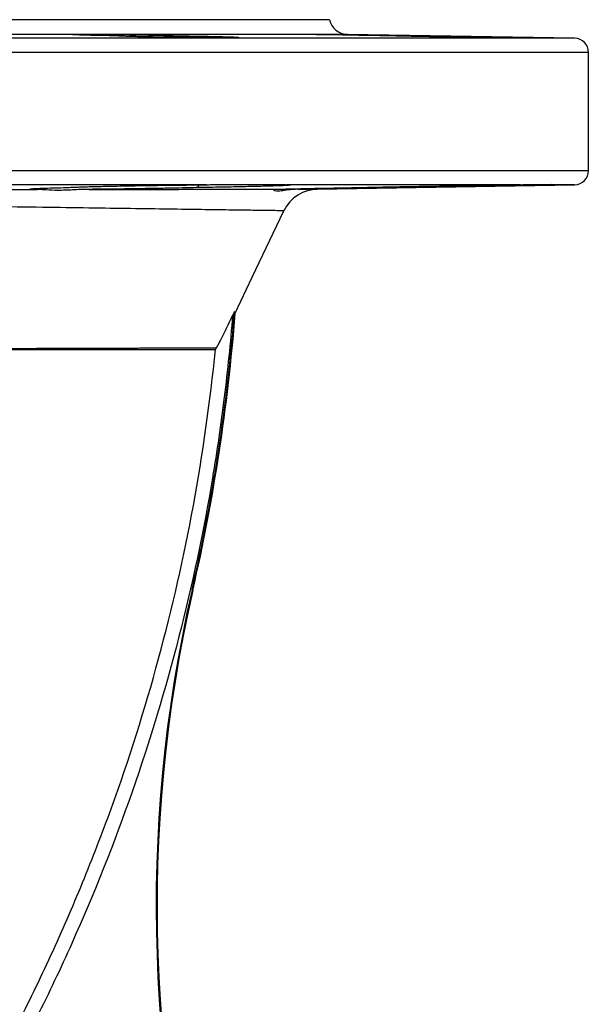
# Model space of a CAD drawing. Header units: millimetres. Extents: x 1880 to 3530, y 1446 to 3560.
# Tile 20 of 20: x 3089 to 3331, y 3142 to 3560. Entities that reach past the tile are written whole.
import ezdxf

# ---------------------------------------------------------------- set-up
doc = ezdxf.new("R2010")
doc.units = ezdxf.units.MM
doc.header["$LTSCALE"] = 2

msp = doc.modelspace()

# ---------------------------------------------------------------- linework, layer by layer
at = {"color": 7, "linetype": 'Continuous', "lineweight": 25}
for p, q in [((3220.23, 3559.88), (2480.23, 3559.88)), ((3324.34, 3551.98), (3227.89, 3553.66)), ((3129.72, 3553.02), (3129.72, 3553.04)), ((3154.82, 3552.4), (3154.82, 3553.04)), ((3330.23, 3495.77), (3330.23, 3545.98)), ((3167.97, 3489.78), (2996.09, 3489.78)), ((3164.67, 3488.6), (3164.67, 3489.88)), ((3170.17, 3489.88), (3201.47, 3489.88)), ((3301.34, 3489.78), (3202.11, 3489.78)), ((3215.06, 3487.87), (3324.34, 3489.78)), ((3251.7, 3488.6), (3251.7, 3489.02)), ((3302.93, 3489.88), (3314.38, 3489.88)), ((3200.9, 3478.75), (3200.88, 3478.75)), ((3179.96, 3436.05), (3179.11, 3434.27)), ((3161.88, 3317.63), (3162.22, 3317.55))]:
    msp.add_line(p, q, dxfattribs=at)
at = {"color": 8, "linetype": 'Continuous', "lineweight": 25}
for p, q in [((3227.89, 3553.66), (2472.57, 3553.66)), ((3324.34, 3551.98), (2376.13, 3551.98)), ((3330.23, 3545.98), (2865.09, 3545.98)), ((3330.23, 3495.77), (2370.23, 3495.77)), ((3324.34, 3489.78), (3313.83, 3489.78))]:
    msp.add_line(p, q, dxfattribs=at)
at = {"color": 7, "linetype": 'Continuous', "lineweight": 25, "flags": 128}
msp.add_lwpolyline([(3180.25, 3435.32), (3187.48, 3450.5), (3200.92, 3478.73)], dxfattribs=at)
at = {"color": 7, "linetype": 'Continuous', "lineweight": 25}
for centre, radius, start, end in [((3228.03, 3561.66), 8, 192.8938, 269), ((3324.23, 3545.98), 6, 0, 89), ((3324.23, 3495.77), 6, 271, 0), ((3215.38, 3471.87), 16, 90.1044, 154.6227), ((2372.73, 3498.68), 809.65, 347.0788, 355.56362), ((2372.73, 3498.68), 810, 347.0788, 355.51398), ((3747.03, 3183.39), 600.35, 167.0788, 226.10285), ((3747.03, 3183.39), 600, 167.0788, 226.10285)]:
    msp.add_arc(centre, radius, start, end, dxfattribs=at)
for points, knots in [([(3129.72, 3553.04), (3127.7, 3553.07), (3125.78, 3553.1), (3123.02, 3553.15), (3122.12, 3553.16), (3120.41, 3553.2), (3119.6, 3553.22), (3118.07, 3553.25), (3117.34, 3553.27), (3115.99, 3553.3), (3115.37, 3553.32), (3114.25, 3553.36), (3113.75, 3553.37), (3112.86, 3553.41), (3112.47, 3553.42), (3111.85, 3553.46), (3111.6, 3553.47), (3111.33, 3553.49), (3111.26, 3553.5), (3111.15, 3553.52), (3111.11, 3553.52), (3111.01, 3553.56), (3111.2, 3553.58), (3111.79, 3553.6), (3111.93, 3553.61), (3112.23, 3553.62), (3112.4, 3553.62), (3112.95, 3553.63), (3113.38, 3553.64), (3114.12, 3553.65), (3114.38, 3553.65), (3114.94, 3553.65), (3115.23, 3553.65), (3116.15, 3553.66), (3116.81, 3553.66), (3118.23, 3553.66), (3118.99, 3553.66), (3120.21, 3553.65), (3120.62, 3553.65), (3121.47, 3553.65), (3121.9, 3553.65), (3123.22, 3553.64), (3124.13, 3553.63), (3126.01, 3553.62), (3126.99, 3553.61), (3129.94, 3553.58), (3131.94, 3553.56), (3134.99, 3553.52), (3136, 3553.5), (3137.98, 3553.47), (3138.95, 3553.46), (3140.87, 3553.42), (3141.82, 3553.41), (3143.64, 3553.37), (3144.51, 3553.36), (3146.18, 3553.32), (3146.98, 3553.3), (3148.5, 3553.27), (3149.2, 3553.25), (3150.5, 3553.22), (3151.1, 3553.2), (3152.18, 3553.16), (3152.67, 3553.15), (3153.93, 3553.1), (3154.5, 3553.07), (3154.82, 3553.04)], [0, 0, 0, 0, 0.0625, 0.0625, 0.09375, 0.09375, 0.125, 0.125, 0.15625, 0.15625, 0.1875, 0.1875, 0.21875, 0.21875, 0.25, 0.25, 0.28125, 0.28125, 0.296875, 0.296875, 0.3125, 0.3125, 0.375, 0.375, 0.390625, 0.390625, 0.40625, 0.40625, 0.4375, 0.4375, 0.453125, 0.453125, 0.46875, 0.46875, 0.5, 0.5, 0.53125, 0.53125, 0.546875, 0.546875, 0.5625, 0.5625, 0.59375, 0.59375, 0.625, 0.625, 0.6875, 0.6875, 0.71875, 0.71875, 0.75, 0.75, 0.78125, 0.78125, 0.8125, 0.8125, 0.84375, 0.84375, 0.875, 0.875, 0.90625, 0.90625, 0.9375, 0.9375, 1, 1, 1, 1]), ([(3244.56, 3553.04), (3243.63, 3553.05), (3242.67, 3553.07), (3240.69, 3553.1), (3239.69, 3553.12), (3237.68, 3553.15), (3236.68, 3553.16), (3234.66, 3553.2), (3233.64, 3553.22), (3230.66, 3553.27), (3228.75, 3553.3), (3225.09, 3553.37), (3223.43, 3553.41), (3221.17, 3553.46), (3220.46, 3553.47), (3219.15, 3553.5), (3218.56, 3553.52), (3217.48, 3553.54), (3217, 3553.56), (3216.16, 3553.58), (3215.8, 3553.59), (3215.23, 3553.61), (3215.01, 3553.62), (3214.7, 3553.63), (3214.62, 3553.64), (3214.59, 3553.65), (3214.64, 3553.65), (3214.83, 3553.66), (3214.91, 3553.66), (3215.1, 3553.66), (3215.22, 3553.66), (3215.87, 3553.66), (3216.65, 3553.65), (3217.95, 3553.64), (3218.23, 3553.64), (3218.8, 3553.63), (3219.1, 3553.63), (3220.05, 3553.62), (3220.73, 3553.61), (3221.82, 3553.59), (3222.2, 3553.59), (3222.98, 3553.58), (3223.39, 3553.57), (3224.62, 3553.56), (3225.48, 3553.54), (3227.26, 3553.52), (3228.18, 3553.5), (3229.61, 3553.48), (3230.1, 3553.47), (3231.07, 3553.46), (3231.56, 3553.45), (3233.04, 3553.42), (3234.03, 3553.41), (3236.05, 3553.37), (3237.07, 3553.36), (3240.1, 3553.3), (3242.06, 3553.27), (3244.94, 3553.22), (3245.87, 3553.2), (3247.65, 3553.16), (3248.51, 3553.15), (3250.16, 3553.12), (3250.95, 3553.1), (3252.43, 3553.07), (3253.11, 3553.06), (3253.75, 3553.04)], [0, 0, 0, 0, 0.03125, 0.03125, 0.0625, 0.0625, 0.09375, 0.09375, 0.125, 0.125, 0.1875, 0.1875, 0.25, 0.25, 0.28125, 0.28125, 0.3125, 0.3125, 0.34375, 0.34375, 0.375, 0.375, 0.40625, 0.40625, 0.4375, 0.4375, 0.46875, 0.46875, 0.484375, 0.484375, 0.5, 0.5, 0.5625, 0.5625, 0.578125, 0.578125, 0.59375, 0.59375, 0.625, 0.625, 0.640625, 0.640625, 0.65625, 0.65625, 0.6875, 0.6875, 0.71875, 0.71875, 0.734375, 0.734375, 0.75, 0.75, 0.78125, 0.78125, 0.8125, 0.8125, 0.875, 0.875, 0.90625, 0.90625, 0.9375, 0.9375, 0.96875, 0.96875, 1, 1, 1, 1]), ([(3154.82, 3553.04), (3155.47, 3553.03), (3156.12, 3553.02), (3157.42, 3553.01), (3158.06, 3553), (3159.99, 3552.97), (3161.25, 3552.95), (3163.75, 3552.91), (3164.99, 3552.89), (3167.36, 3552.85), (3168.49, 3552.83), (3170.13, 3552.79), (3170.66, 3552.78), (3171.71, 3552.76), (3172.22, 3552.75), (3173.69, 3552.71), (3174.6, 3552.69), (3176.28, 3552.65), (3177.05, 3552.62), (3178.43, 3552.58), (3179.03, 3552.56), (3180.06, 3552.52), (3180.49, 3552.5), (3180.99, 3552.47), (3181.13, 3552.46), (3181.37, 3552.44), (3181.47, 3552.43), (3181.68, 3552.41), (3181.73, 3552.39), (3181.63, 3552.36), (3181.49, 3552.35), (3181, 3552.32), (3180.67, 3552.31), (3180.03, 3552.3), (3179.79, 3552.3), (3179.27, 3552.29), (3178.99, 3552.28), (3177.47, 3552.27), (3175.94, 3552.26), (3173.18, 3552.26), (3172.19, 3552.26), (3170.12, 3552.27), (3169.03, 3552.27), (3167.31, 3552.28), (3166.72, 3552.29), (3165.53, 3552.3), (3164.92, 3552.3), (3163.09, 3552.31), (3161.85, 3552.32), (3159.31, 3552.35), (3158.01, 3552.36), (3155.42, 3552.39), (3154.13, 3552.41), (3152.21, 3552.43), (3151.57, 3552.44), (3150.29, 3552.46), (3149.65, 3552.47), (3147.77, 3552.5), (3146.55, 3552.52), (3144.18, 3552.56), (3143.04, 3552.58), (3140.83, 3552.62), (3139.78, 3552.65), (3137.8, 3552.69), (3136.87, 3552.71), (3135.18, 3552.76), (3134.41, 3552.78), (3133.38, 3552.81), (3133.05, 3552.83), (3132.44, 3552.85), (3132.16, 3552.86), (3131.37, 3552.89), (3130.94, 3552.91), (3130.27, 3552.95), (3130.02, 3552.97), (3129.72, 3553.01), (3129.67, 3553.03), (3129.72, 3553.04)], [0, 0, 0, 0, 0.015625, 0.015625, 0.03125, 0.03125, 0.0625, 0.0625, 0.09375, 0.09375, 0.125, 0.125, 0.140625, 0.140625, 0.15625, 0.15625, 0.1875, 0.1875, 0.21875, 0.21875, 0.25, 0.25, 0.28125, 0.28125, 0.296875, 0.296875, 0.3125, 0.3125, 0.34375, 0.34375, 0.375, 0.375, 0.40625, 0.40625, 0.421875, 0.421875, 0.4375, 0.4375, 0.5, 0.5, 0.53125, 0.53125, 0.5625, 0.5625, 0.578125, 0.578125, 0.59375, 0.59375, 0.625, 0.625, 0.65625, 0.65625, 0.6875, 0.6875, 0.703125, 0.703125, 0.71875, 0.71875, 0.75, 0.75, 0.78125, 0.78125, 0.8125, 0.8125, 0.84375, 0.84375, 0.875, 0.875, 0.890625, 0.890625, 0.90625, 0.90625, 0.9375, 0.9375, 0.96875, 0.96875, 1, 1, 1, 1]), ([(3253.75, 3553.04), (3254.85, 3553.03), (3255.99, 3553.01), (3258.39, 3552.97), (3259.61, 3552.95), (3262.1, 3552.91), (3263.37, 3552.89), (3265.31, 3552.86), (3265.96, 3552.85), (3267.26, 3552.83), (3267.91, 3552.81), (3269.84, 3552.78), (3271.12, 3552.76), (3273.66, 3552.71), (3274.93, 3552.69), (3277.37, 3552.65), (3278.55, 3552.62), (3280.26, 3552.59), (3280.82, 3552.58), (3281.92, 3552.56), (3282.46, 3552.55), (3285.07, 3552.5), (3286.9, 3552.46), (3289.22, 3552.41), (3289.91, 3552.39), (3291.11, 3552.36), (3291.62, 3552.35), (3292.27, 3552.33), (3292.46, 3552.33), (3292.8, 3552.31), (3292.94, 3552.31), (3293.3, 3552.3), (3293.44, 3552.29), (3293.54, 3552.28), (3293.49, 3552.27), (3293.2, 3552.26), (3292.96, 3552.26), (3292.46, 3552.26), (3292.27, 3552.26), (3291.85, 3552.26), (3291.61, 3552.27), (3290.83, 3552.27), (3290.22, 3552.27), (3288.86, 3552.29), (3288.09, 3552.3), (3286.39, 3552.31), (3285.47, 3552.32), (3283.52, 3552.35), (3282.48, 3552.36), (3280.84, 3552.38), (3280.27, 3552.39), (3279.12, 3552.41), (3278.54, 3552.42), (3276.77, 3552.44), (3275.55, 3552.46), (3273.68, 3552.49), (3273.05, 3552.5), (3271.77, 3552.52), (3271.12, 3552.53), (3269.19, 3552.56), (3267.9, 3552.58), (3265.97, 3552.61), (3265.32, 3552.62), (3264.04, 3552.65), (3263.39, 3552.66), (3260.19, 3552.71), (3257.75, 3552.76), (3254.87, 3552.81), (3254.3, 3552.82), (3253.2, 3552.85), (3252.67, 3552.86), (3251.11, 3552.89), (3250.13, 3552.91), (3248.74, 3552.94), (3248.3, 3552.95), (3247.44, 3552.97), (3247.04, 3552.98), (3245.87, 3553.01), (3245.18, 3553.02), (3244.56, 3553.04)], [0, 0, 0, 0, 0.03125, 0.03125, 0.0625, 0.0625, 0.09375, 0.09375, 0.109375, 0.109375, 0.125, 0.125, 0.15625, 0.15625, 0.1875, 0.1875, 0.21875, 0.21875, 0.234375, 0.234375, 0.25, 0.25, 0.3125, 0.3125, 0.34375, 0.34375, 0.375, 0.375, 0.390625, 0.390625, 0.40625, 0.40625, 0.4375, 0.4375, 0.46875, 0.46875, 0.5, 0.5, 0.515625, 0.515625, 0.53125, 0.53125, 0.5625, 0.5625, 0.59375, 0.59375, 0.625, 0.625, 0.65625, 0.65625, 0.671875, 0.671875, 0.6875, 0.6875, 0.71875, 0.71875, 0.734375, 0.734375, 0.75, 0.75, 0.78125, 0.78125, 0.796875, 0.796875, 0.8125, 0.8125, 0.875, 0.875, 0.890625, 0.890625, 0.90625, 0.90625, 0.9375, 0.9375, 0.953125, 0.953125, 0.96875, 0.96875, 1, 1, 1, 1]), ([(3096.22, 3487.84), (3095.37, 3487.86), (3094.69, 3487.88), (3093.93, 3487.91), (3093.71, 3487.92), (3093.38, 3487.94), (3093.25, 3487.96), (3093.02, 3488), (3093.04, 3488.03), (3093.34, 3488.07), (3093.49, 3488.09), (3093.87, 3488.12), (3094.1, 3488.14), (3094.93, 3488.19), (3095.66, 3488.23), (3096.99, 3488.28), (3097.47, 3488.3), (3098.52, 3488.34), (3099.09, 3488.36), (3100.91, 3488.41), (3102.25, 3488.45), (3105.2, 3488.53), (3106.8, 3488.57), (3108.55, 3488.6)], [0, 0, 0, 0, 0.125, 0.125, 0.1875, 0.1875, 0.25, 0.25, 0.375, 0.375, 0.4375, 0.4375, 0.5, 0.5, 0.625, 0.625, 0.6875, 0.6875, 0.75, 0.75, 0.875, 0.875, 1, 1, 1, 1]), ([(3118.19, 3487.85), (3115.72, 3487.83), (3113.39, 3487.7), (3110.1, 3487.54), (3109.04, 3487.5), (3106.98, 3487.43), (3105.98, 3487.41), (3103.16, 3487.41), (3101.49, 3487.49), (3099.27, 3487.64), (3098.58, 3487.7), (3097.31, 3487.79), (3096.73, 3487.83), (3096.22, 3487.84)], [0, 0, 0, 0, 0.25, 0.25, 0.375, 0.375, 0.5, 0.5, 0.75, 0.75, 0.875, 0.875, 1, 1, 1, 1]), ([(3108.55, 3488.6), (3109.17, 3488.65), (3110.11, 3488.71), (3111.99, 3488.79), (3112.69, 3488.82), (3113.87, 3488.86), (3114.28, 3488.87), (3115.14, 3488.9), (3115.59, 3488.92), (3117.9, 3488.99), (3120.01, 3489.04), (3123.55, 3489.13), (3124.81, 3489.16), (3127.4, 3489.21), (3128.74, 3489.24), (3131.51, 3489.3), (3132.93, 3489.32), (3135.14, 3489.36), (3135.88, 3489.37), (3137.4, 3489.4), (3138.16, 3489.41), (3142.04, 3489.48), (3145.21, 3489.52), (3150.06, 3489.59), (3151.69, 3489.61), (3154.17, 3489.64), (3155, 3489.65), (3156.65, 3489.67), (3157.47, 3489.67), (3161.56, 3489.72), (3164.79, 3489.75), (3167.97, 3489.78)], [0, 0, 0, 0, 0.125, 0.125, 0.1875, 0.1875, 0.21875, 0.21875, 0.25, 0.25, 0.375, 0.375, 0.4375, 0.4375, 0.5, 0.5, 0.5625, 0.5625, 0.59375, 0.59375, 0.625, 0.625, 0.75, 0.75, 0.8125, 0.8125, 0.84375, 0.84375, 0.875, 0.875, 1, 1, 1, 1]), ([(3164.67, 3488.6), (3163.34, 3488.57), (3161.88, 3488.53), (3158.74, 3488.45), (3157.06, 3488.42), (3154.35, 3488.36), (3153.42, 3488.34), (3151.54, 3488.3), (3150.58, 3488.29), (3147.65, 3488.23), (3145.63, 3488.2), (3142.5, 3488.15), (3141.43, 3488.13), (3139.31, 3488.1), (3138.25, 3488.08), (3135.05, 3488.03), (3132.9, 3488), (3129.67, 3487.96), (3128.58, 3487.95), (3126.44, 3487.93), (3125.38, 3487.91), (3122.24, 3487.88), (3120.19, 3487.86), (3118.19, 3487.85)], [0, 0, 0, 0, 0.125, 0.125, 0.25, 0.25, 0.3125, 0.3125, 0.375, 0.375, 0.5, 0.5, 0.5625, 0.5625, 0.625, 0.625, 0.75, 0.75, 0.8125, 0.8125, 0.875, 0.875, 1, 1, 1, 1]), ([(3118.19, 3487.85), (3127.07, 3487.85), (3135.45, 3487.85), (3145.3, 3487.85), (3147.23, 3487.85), (3151.04, 3487.85), (3152.91, 3487.85), (3158.4, 3487.86), (3161.89, 3487.86), (3171.87, 3487.86), (3177.87, 3487.86), (3188.6, 3487.86), (3193.33, 3487.86), (3197.4, 3487.86)], [0, 0, 0, 0, 0.25, 0.25, 0.3125, 0.3125, 0.375, 0.375, 0.5, 0.5, 0.75, 0.75, 1, 1, 1, 1]), ([(3202.11, 3489.78), (3202.95, 3489.75), (3203.46, 3489.72), (3203.72, 3489.67), (3203.72, 3489.65), (3203.6, 3489.62), (3203.54, 3489.61), (3203.38, 3489.59), (3203.27, 3489.58), (3202.65, 3489.52), (3201.83, 3489.48), (3200.11, 3489.4), (3199.45, 3489.38), (3197.99, 3489.32), (3197.19, 3489.3), (3195.45, 3489.24), (3194.51, 3489.21), (3192.49, 3489.16), (3191.41, 3489.13), (3187.97, 3489.05), (3185.47, 3488.99), (3181.42, 3488.9), (3180.02, 3488.87), (3177.84, 3488.83), (3177.1, 3488.82), (3175.61, 3488.79), (3174.86, 3488.78), (3171.07, 3488.71), (3167.93, 3488.65), (3164.67, 3488.6)], [0, 0, 0, 0, 0.125, 0.125, 0.1875, 0.1875, 0.21875, 0.21875, 0.25, 0.25, 0.375, 0.375, 0.4375, 0.4375, 0.5, 0.5, 0.5625, 0.5625, 0.625, 0.625, 0.75, 0.75, 0.8125, 0.8125, 0.84375, 0.84375, 0.875, 0.875, 1, 1, 1, 1]), ([(3196.69, 3487.5), (3196.67, 3487.55), (3196.6, 3487.73), (3197.07, 3487.81), (3197.4, 3487.86)], [0, 0, 0, 0, 0.309922, 1, 1, 1, 1]), ([(3206.8, 3487.87), (3205.32, 3487.85), (3204, 3487.72), (3201.67, 3487.45), (3200.65, 3487.3), (3198.92, 3487.11), (3198.24, 3487.06), (3197.21, 3487.1), (3196.87, 3487.19), (3196.71, 3487.32)], [0, 0, 0, 0, 0.25, 0.25, 0.5, 0.5, 0.75, 0.75, 1, 1, 1, 1]), ([(3197.4, 3487.86), (3197.81, 3487.88), (3198.36, 3487.9), (3199.44, 3487.94), (3199.84, 3487.95), (3200.7, 3487.97), (3201.17, 3487.99), (3202.67, 3488.03), (3203.8, 3488.05), (3206.33, 3488.12), (3207.74, 3488.15), (3210.74, 3488.21), (3212.34, 3488.25), (3214.88, 3488.3), (3215.75, 3488.32), (3217.55, 3488.35), (3218.47, 3488.37), (3221.26, 3488.43), (3223.17, 3488.46), (3227.09, 3488.53), (3229.1, 3488.57), (3231.16, 3488.6)], [0, 0, 0, 0, 0.125, 0.125, 0.1875, 0.1875, 0.25, 0.25, 0.375, 0.375, 0.5, 0.5, 0.625, 0.625, 0.6875, 0.6875, 0.75, 0.75, 0.875, 0.875, 1, 1, 1, 1]), ([(3251.7, 3488.6), (3249.79, 3488.57), (3247.84, 3488.53), (3243.88, 3488.46), (3241.86, 3488.43), (3238.79, 3488.37), (3237.75, 3488.35), (3235.7, 3488.32), (3234.68, 3488.3), (3231.63, 3488.25), (3229.61, 3488.22), (3226.62, 3488.17), (3225.62, 3488.15), (3223.65, 3488.12), (3222.69, 3488.1), (3219.84, 3488.06), (3218.02, 3488.03), (3215.38, 3487.99), (3214.52, 3487.98), (3212.83, 3487.95), (3212, 3487.94), (3209.63, 3487.9), (3208.16, 3487.88), (3206.8, 3487.87)], [0, 0, 0, 0, 0.125, 0.125, 0.25, 0.25, 0.3125, 0.3125, 0.375, 0.375, 0.5, 0.5, 0.5625, 0.5625, 0.625, 0.625, 0.75, 0.75, 0.8125, 0.8125, 0.875, 0.875, 1, 1, 1, 1]), ([(3206.8, 3487.87), (3208.1, 3487.87), (3210.69, 3487.87), (3213.24, 3487.87), (3214.84, 3487.87), (3214.99, 3487.87), (3215.06, 3487.87)], [0, 0, 0, 0, 0.253267, 0.507291, 0.763634, 1, 1, 1, 1]), ([(3231.16, 3488.6), (3233.32, 3488.65), (3235.71, 3488.71), (3239.6, 3488.79), (3240.95, 3488.82), (3243.06, 3488.86), (3243.78, 3488.87), (3245.23, 3488.9), (3245.96, 3488.92), (3249.65, 3488.99), (3252.73, 3489.04), (3257.51, 3489.13), (3259.15, 3489.16), (3262.41, 3489.21), (3264.04, 3489.24), (3267.3, 3489.3), (3268.94, 3489.32), (3271.39, 3489.36), (3272.21, 3489.37), (3273.85, 3489.4), (3274.67, 3489.41), (3278.75, 3489.48), (3281.9, 3489.52), (3286.47, 3489.59), (3287.97, 3489.61), (3290.17, 3489.64), (3290.9, 3489.65), (3292.33, 3489.67), (3293.03, 3489.67), (3296.46, 3489.72), (3299, 3489.75), (3301.34, 3489.78)], [0, 0, 0, 0, 0.125, 0.125, 0.1875, 0.1875, 0.21875, 0.21875, 0.25, 0.25, 0.375, 0.375, 0.4375, 0.4375, 0.5, 0.5, 0.5625, 0.5625, 0.59375, 0.59375, 0.625, 0.625, 0.75, 0.75, 0.8125, 0.8125, 0.84375, 0.84375, 0.875, 0.875, 1, 1, 1, 1]), ([(3313.83, 3489.78), (3312.97, 3489.75), (3311.78, 3489.72), (3309.56, 3489.67), (3308.75, 3489.65), (3307.41, 3489.62), (3306.94, 3489.61), (3305.97, 3489.59), (3305.47, 3489.58), (3302.91, 3489.52), (3300.61, 3489.48), (3296.81, 3489.4), (3295.48, 3489.37), (3292.73, 3489.32), (3291.32, 3489.3), (3288.43, 3489.24), (3286.95, 3489.21), (3283.91, 3489.16), (3282.35, 3489.13), (3277.58, 3489.04), (3274.35, 3488.99), (3269.46, 3488.9), (3267.82, 3488.87), (3265.34, 3488.83), (3264.51, 3488.82), (3262.87, 3488.79), (3262.05, 3488.77), (3257.99, 3488.71), (3254.81, 3488.65), (3251.7, 3488.6)], [0, 0, 0, 0, 0.125, 0.125, 0.1875, 0.1875, 0.21875, 0.21875, 0.25, 0.25, 0.375, 0.375, 0.4375, 0.4375, 0.5, 0.5, 0.5625, 0.5625, 0.625, 0.625, 0.75, 0.75, 0.8125, 0.8125, 0.84375, 0.84375, 0.875, 0.875, 1, 1, 1, 1]), ([(3179.11, 3434.27), (3178.64, 3428.47), (3178.11, 3422.68), (3176.93, 3411.13), (3176.28, 3405.37), (3174.14, 3388.13), (3172.48, 3376.71), (3166.77, 3342.64), (3162.02, 3320.18), (3150.65, 3275.75), (3144.03, 3253.79), (3128.87, 3210.38), (3120.34, 3188.93), (3108.47, 3162.44), (3106.04, 3157.16), (3101.07, 3146.66), (3098.53, 3141.45), (3090.76, 3125.91), (3085.37, 3115.7), (3074.2, 3095.54), (3068.41, 3085.6), (3056.42, 3065.99), (3050.23, 3056.32), (3037.44, 3037.26), (3030.85, 3027.87), (3017.25, 3009.36), (3010.25, 3000.24), (2988.65, 2973.3), (2973.43, 2955.89), (2957.37, 2939.05)], [0, 0, 0, 0, 0.03125, 0.03125, 0.0625, 0.0625, 0.125, 0.125, 0.25, 0.25, 0.375, 0.375, 0.5, 0.5, 0.53125, 0.53125, 0.5625, 0.5625, 0.625, 0.625, 0.6875, 0.6875, 0.75, 0.75, 0.8125, 0.8125, 0.875, 0.875, 1, 1, 1, 1]), ([(3172.31, 3420.57), (3172.43, 3420.79), (3172.55, 3421.02), (3172.81, 3421.5), (3172.95, 3421.75), (3173.35, 3422.54), (3173.64, 3423.09), (3174.49, 3424.77), (3175.06, 3425.93), (3176.21, 3428.27), (3176.79, 3429.46), (3177.95, 3431.86), (3178.53, 3433.06), (3179.11, 3434.27)], [0, 0, 0, 0, 0.0625, 0.0625, 0.125, 0.125, 0.25, 0.25, 0.5, 0.5, 0.75, 0.75, 1, 1, 1, 1]), ([(2953.05, 2943.2), (2968.52, 2959.41), (2983.2, 2976.17), (3011.04, 3010.7), (3024.2, 3028.49), (3042.82, 3055.93), (3048.83, 3065.2), (3060.49, 3084.01), (3066.13, 3093.54), (3077.03, 3112.86), (3082.29, 3122.65), (3092.44, 3142.48), (3097.32, 3152.54), (3106.68, 3172.89), (3111.15, 3183.17), (3117.54, 3198.7), (3119.61, 3203.9), (3123.65, 3214.35), (3125.62, 3219.6), (3135.17, 3245.9), (3141.88, 3267.15), (3153.5, 3310.08), (3158.42, 3331.74), (3166.47, 3375.5), (3169.6, 3397.58), (3171.81, 3419.88)], [0, 0, 0, 0, 0.125, 0.125, 0.25, 0.25, 0.3125, 0.3125, 0.375, 0.375, 0.4375, 0.4375, 0.5, 0.5, 0.5625, 0.5625, 0.59375, 0.59375, 0.625, 0.625, 0.75, 0.75, 0.875, 0.875, 1, 1, 1, 1]), ([(3084.12, 3420.3), (3084.32, 3420.31), (3084.53, 3420.31), (3084.93, 3420.31), (3085.53, 3420.31), (3086.13, 3420.31), (3087.32, 3420.32), (3088.11, 3420.32), (3090.47, 3420.34), (3092.02, 3420.34), (3096.6, 3420.36), (3099.58, 3420.37), (3108.25, 3420.4), (3113.72, 3420.43), (3121.43, 3420.46), (3123.92, 3420.46), (3128.74, 3420.46), (3131.07, 3420.46), (3135.55, 3420.48), (3137.7, 3420.49), (3141.82, 3420.5), (3143.78, 3420.51), (3147.54, 3420.51), (3149.32, 3420.51), (3152.69, 3420.53), (3154.27, 3420.54), (3157.25, 3420.54), (3158.64, 3420.54), (3161.23, 3420.55), (3162.44, 3420.55), (3165.76, 3420.56), (3167.6, 3420.56), (3170.53, 3420.58), (3171.61, 3420.57), (3172.31, 3420.57)], [0, 0, 0, 0, 0.003906, 0.003906, 0.007812, 0.015625, 0.015625, 0.03125, 0.03125, 0.0625, 0.0625, 0.125, 0.125, 0.25, 0.25, 0.3125, 0.3125, 0.375, 0.375, 0.4375, 0.4375, 0.5, 0.5, 0.5625, 0.5625, 0.625, 0.625, 0.6875, 0.6875, 0.75, 0.75, 0.875, 0.875, 1, 1, 1, 1]), ([(3084.39, 3419.88), (3090.68, 3419.88), (3096.66, 3419.88), (3108.01, 3419.88), (3113.38, 3419.88), (3120.98, 3419.88), (3123.44, 3419.88), (3127.01, 3419.88), (3128.18, 3419.88), (3130.48, 3419.88), (3131.61, 3419.88), (3137.16, 3419.88), (3141.23, 3419.88), (3148.62, 3419.88), (3151.96, 3419.88), (3157.91, 3419.88), (3160.52, 3419.88), (3163.91, 3419.88), (3164.94, 3419.88), (3166.83, 3419.88), (3167.69, 3419.88), (3169.95, 3419.88), (3171.07, 3419.88), (3171.81, 3419.88)], [0, 0, 0, 0, 0.125, 0.125, 0.25, 0.25, 0.3125, 0.3125, 0.34375, 0.34375, 0.375, 0.375, 0.5, 0.5, 0.625, 0.625, 0.75, 0.75, 0.8125, 0.8125, 0.875, 0.875, 1, 1, 1, 1]), ([(3171.81, 3419.88), (3171.84, 3419.88), (3171.9, 3419.95), (3172.08, 3420.19), (3172.19, 3420.37), (3172.31, 3420.57)], [0, 0, 0, 0, 0.5, 0.5, 1, 1, 1, 1])]:
    msp.add_open_spline(points, degree=3, knots=knots, dxfattribs=at)
for points in [[(3061.74, 3487.83), (3073.87, 3487.84), (3085.36, 3487.84), (3096.22, 3487.84)], [(3167.97, 3489.78), (3168.71, 3489.78), (3169.45, 3489.82), (3170.17, 3489.88)], [(3201.47, 3489.88), (3201.7, 3489.82), (3201.91, 3489.78), (3202.11, 3489.78)], [(3301.34, 3489.78), (3301.88, 3489.78), (3302.41, 3489.82), (3302.93, 3489.88)], [(3314.38, 3489.88), (3314.22, 3489.82), (3314.03, 3489.78), (3313.83, 3489.78)], [(3179.96, 3436.05), (3180.01, 3435.28), (3180.11, 3435.03), (3180.25, 3435.32)]]:
    msp.add_open_spline(points, degree=3, dxfattribs=at)
at = {"color": 8, "linetype": 'Continuous', "lineweight": 25}
msp.add_open_spline([(3200.88, 3478.75), (3200.77, 3478.75), (3200.54, 3478.76), (3198.25, 3478.79), (3194.43, 3478.85), (3188.58, 3478.93), (3180.38, 3479.04), (3169.34, 3479.2), (3155.94, 3479.38), (3140.4, 3479.6), (3122.96, 3479.84), (3103.65, 3480.12), (3082.45, 3480.42), (3066.82, 3480.64), (3058.98, 3480.75)], degree=3, knots=[0, 0, 0, 0, 0.066552, 0.138156, 0.210754, 0.283691, 0.371578, 0.460067, 0.55045, 0.641486, 0.729548, 0.818212, 0.908778, 1, 1, 1, 1], dxfattribs=at)

doc.saveas('drawing.dxf')
